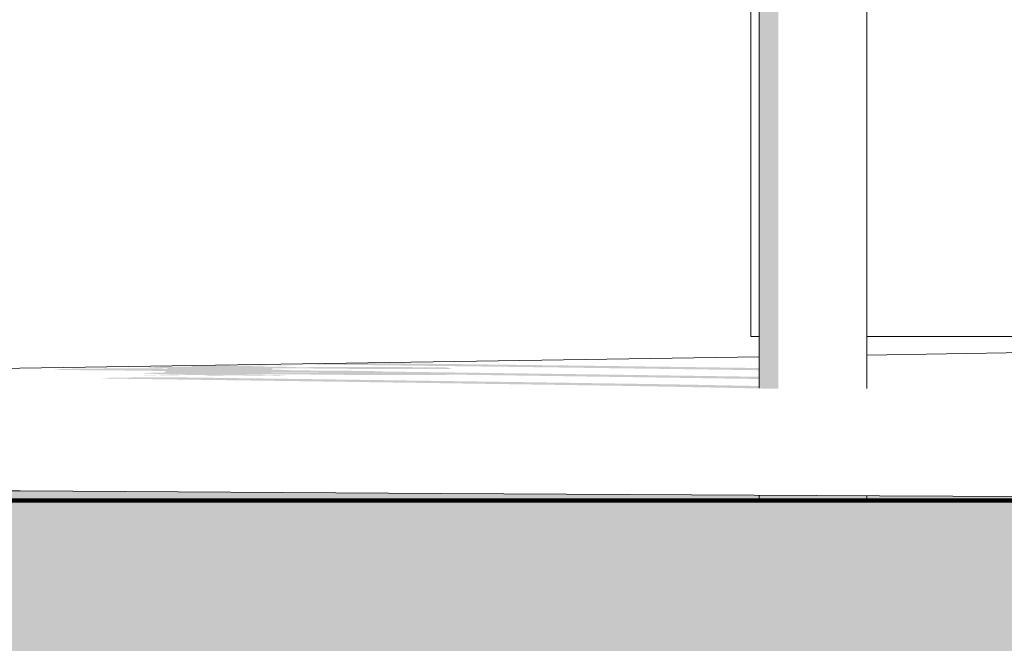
# Model space of a CAD drawing. Header units: metres. Extents: x -4 to 112, y -27 to 26.
# Tile 55 of 256: x 15.283 to 16.199, y -0.285 to 0.295. Entities that reach past the tile are written whole.
import ezdxf

# ---------------------------------------------------------------- set-up
doc = ezdxf.new("R2010")
doc.units = ezdxf.units.M
doc.header["$MEASUREMENT"] = 0
for name, color, linetype in [('20 Decke', 7, 'Continuous'), ('60 Auffüllung gesamt', 7, 'Continuous'), ('60 Ausstattung außen', 7, 'Continuous'), ('60 Gelände 2D Übersicht', 7, 'Continuous'), ('90 Allgemein Beschriftung', 7, 'Continuous')]:
    doc.layers.add(name, color=color, linetype=linetype)
doc.styles.add('ERSTELLTER_STIL_2', font='arial.ttf')
doc.dimstyles.new('ERSTELLTER_STIL__2', dxfattribs={"dimtxt": 0.2, "dimasz": 0.19, "dimexe": 0.18, "dimexo": 0.1, "dimgap": 0, "dimtad": 1, "dimzin": 0, "dimdsep": 46, "dimtxsty": 'ERSTELLTER_STIL_2', "dimblk": 'ARROWHEAD_10', "dimblk1": 'ARROWHEAD_10', "dimblk2": 'ARROWHEAD_10', "dimcen": 0.09, "dimclrd": 256, "dimclre": 256, "dimclrt": 256, "dimazin": 0, "dimtfac": 1, "dimtdec": 4, "dimtmove": 0, "dimatfit": 3, "dimfxl": 1, "dimtolj": 1, "dimtzin": 0, "dimarcsym": 0})
doc.dimstyles.new('ERSTELLTER_STIL__5', dxfattribs={"dimtxt": 0.18, "dimasz": 0.3648, "dimexe": 0.18, "dimexo": 0.0625, "dimgap": 0, "dimtad": 0, "dimtih": 1, "dimtoh": 1, "dimdec": 4, "dimzin": 0, "dimdsep": 46, "dimcen": 0.09, "dimadec": 0, "dimazin": 0, "dimtfac": 1, "dimtdec": 4, "dimtmove": 0, "dimatfit": 3, "dimldrblk": 'ARROWHEAD_5', "dimfxl": 1, "dimtolj": 1, "dimtzin": 0, "dimarcsym": 0})

# ---------------------------------------------------------------- blocks, each defined once
blk = doc.blocks.new('*D35', base_point=(27236.13209, 0))
at = {"layer": '60 Gelände 2D Übersicht', "linetype": 'Continuous', "lineweight": 18, "true_color": 0xf50000}
for points in [[(16.92243, -0.15255), (16.82243, -0.25255), (17.02243, -0.25255)], [(16.92243, -1.07727), (17.02243, -0.97727), (16.82243, -0.97727)]]:
    blk.add_hatch(color=1, dxfattribs=at).paths.add_polyline_path(points)
at = {"layer": '60 Gelände 2D Übersicht', "color": 1, "linetype": 'Continuous', "lineweight": 18, "true_color": 0xf50000}
for p, q in [((17.10993, -0.15255), (16.73493, -0.15255)), ((16.92243, -0.15255), (16.82243, -0.25255)), ((16.92243, -0.15255), (17.02243, -0.25255)), ((17.02243, -0.25255), (16.82243, -0.25255)), ((16.92243, -0.97727), (16.92243, -0.25255)), ((16.82243, -0.97727), (17.02243, -0.97727)), ((16.92243, -1.07727), (16.82243, -0.97727)), ((16.92243, -1.07727), (17.02243, -0.97727)), ((17.10993, -1.07727), (16.73493, -1.07727))]:
    blk.add_line(p, q, dxfattribs=at)
at = {"layer": '60 Gelände 2D Übersicht', "color": 1, "lineweight": 18, "true_color": 0xf50000, "insert": (16.89489, -0.81779), "char_height": 0.2, "attachment_point": 7, "rotation": 90, "style": 'ERSTELLTER_STIL_2'}
blk.add_mtext('\\A1;{\\pql;\\fArial|b0|i0|c0|p0;\\W1.000000;92\\fArial|b0|i0|c0|p0;\\W1.000000;\\A1{\\H.66x;\\S5^  ;}}', dxfattribs=at)
blk = doc.blocks.new('ARROWHEAD_10')
at = {"linetype": 'Continuous', "lineweight": 0}
blk.add_hatch(color=0, dxfattribs=at).paths.add_polyline_path([(-0.525, 0.525), (0, 0), (-0.525, -0.525)])
at = {"color": 0, "linetype": 'Continuous', "lineweight": 0}
blk.add_line((0, 0), (-1, 0), dxfattribs=at)
blk = doc.blocks.new('ARROWHEAD_5')
at = {"linetype": 'Continuous', "lineweight": 0}
blk.add_hatch(color=0, dxfattribs=at).paths.add_polyline_path([(-1, 0.2679), (0, 0), (-1, -0.2679)])
at = {"color": 0, "linetype": 'Continuous', "lineweight": 0}
blk.add_line((0, 0), (-1, 0), dxfattribs=at)

msp = doc.modelspace()

# ---------------------------------------------------------------- hatches: boundary and pattern name
at = {"layer": '60 Auffüllung gesamt', "linetype": 'Continuous', "lineweight": 0, "true_color": 0x000000}
for points in [[(15.40258, -0.02871), (15.40258, -0.02878), (15.40371, -0.02895), (15.40725, -0.02911), (15.40915, -0.02919), (15.41482, -0.02934), (15.41529, -0.02935), (15.49883, -0.02797), (15.49893, -0.02782), (15.49893, -0.02779), (15.49808, -0.02776), (15.49812, -0.02776), (15.5077, -0.02775), (15.50885, -0.02774), (15.51278, -0.02773), (15.53686, -0.02733), (15.53584, -0.0273), (15.53186, -0.02722), (15.53068, -0.02719), (15.52497, -0.02712), (15.51764, -0.02704), (15.50889, -0.02697), (15.50777, -0.02697), (15.49819, -0.02691), (15.48837, -0.02686), (15.48057, -0.02698), (15.48649, -0.02701), (15.49612, -0.02705), (15.50395, -0.0271), (15.51146, -0.02716), (15.51782, -0.02722), (15.5224, -0.02729), (15.5249, -0.02734), (15.52613, -0.02738), (15.52614, -0.02743), (15.52494, -0.02747), (15.52239, -0.0275), (15.5179, -0.02754), (15.51154, -0.02757), (15.50398, -0.02759), (15.49623, -0.0276), (15.4866, -0.0276), (15.47987, -0.02759), (15.47861, -0.02758), (15.47882, -0.02729), (15.47859, -0.02727), (15.47814, -0.02726), (15.47749, -0.02725), (15.47665, -0.02724), (15.47564, -0.02723), (15.47451, -0.02723), (15.47328, -0.02722), (15.47199, -0.02722), (15.47068, -0.02721), (15.46939, -0.02721), (15.46815, -0.02721), (15.46702, -0.02721), (15.46602, -0.02721), (15.46596, -0.02721), (15.46384, -0.02725), (15.46363, -0.02754), (15.46238, -0.02754), (15.45617, -0.02752), (15.44901, -0.02748), (15.44174, -0.0276), (15.44405, -0.02761), (15.44391, -0.02762), (15.44306, -0.02764), (15.44281, -0.02799), (15.44244, -0.02799), (15.43589, -0.02801), (15.4304, -0.02803), (15.42612, -0.02807), (15.41871, -0.02817), (15.4153, -0.02822), (15.40948, -0.02834), (15.40758, -0.0284), (15.40388, -0.02855)], [(15.41769, -0.02741), (15.42503, -0.02748), (15.43377, -0.02755), (15.43489, -0.02756), (15.44173, -0.0276), (15.44901, -0.02748), (15.44654, -0.02747), (15.43871, -0.02743), (15.4312, -0.02737), (15.42484, -0.02731), (15.42312, -0.02728), (15.4161, -0.02739)], [(15.45559, -0.02678), (15.44583, -0.02693), (15.44643, -0.02693), (15.45606, -0.02693), (15.46615, -0.02694), (15.4764, -0.02697), (15.48057, -0.02698), (15.48837, -0.02686), (15.48779, -0.02686), (15.47689, -0.02682), (15.46583, -0.02679)], [(15.46384, -0.02724), (15.46384, -0.02725), (15.46596, -0.02721), (15.46517, -0.02722), (15.46452, -0.02722), (15.46407, -0.02723)], [(15.53686, -0.02733), (15.51278, -0.02773), (15.51758, -0.02772), (15.52491, -0.02769), (15.53062, -0.02764), (15.53183, -0.02762), (15.53581, -0.02757), (15.53783, -0.0275), (15.53831, -0.02747), (15.53831, -0.0274), (15.53787, -0.02737)], [(15.54648, -0.02594), (15.61539, -0.02485), (15.59506, -0.02462), (15.52526, -0.0257)], [(15.54648, -0.02594), (15.59029, -0.02645), (15.65736, -0.02533), (15.61539, -0.02485)], [(15.63635, -0.027), (15.70148, -0.02586), (15.65736, -0.02533), (15.59029, -0.02645)], [(15.70148, -0.02586), (15.63635, -0.027), (15.68492, -0.02759), (15.748, -0.02643)], [(15.68492, -0.02759), (15.73631, -0.02824), (15.79723, -0.02705), (15.748, -0.02643)], [(15.79723, -0.02705), (15.73631, -0.02824), (15.79088, -0.02895), (15.8495, -0.02773)], [(15.31636, -0.03085), (15.3185, -0.03096), (15.39339, -0.02972), (15.39247, -0.02971), (15.38118, -0.02972), (15.36987, -0.02975), (15.35888, -0.02981), (15.34856, -0.0299), (15.3392, -0.03), (15.3311, -0.03012), (15.32451, -0.03026), (15.31961, -0.0304), (15.31657, -0.03055), (15.31548, -0.0307)], [(15.3303, -0.03124), (15.33825, -0.03133), (15.35227, -0.0315), (15.3615, -0.03157), (15.37143, -0.03162), (15.546, -0.02857), (15.52615, -0.02853), (15.52565, -0.02851), (15.52224, -0.02844), (15.51502, -0.02831), (15.51075, -0.02825), (15.50525, -0.02819), (15.49871, -0.02814), (15.49883, -0.02797), (15.41529, -0.02935), (15.41821, -0.02941), (15.42092, -0.02946), (15.42083, -0.02951), (15.41997, -0.02952), (15.41842, -0.02957), (15.41835, -0.02966), (15.41835, -0.02971), (15.4199, -0.02977), (15.42073, -0.02979), (15.42069, -0.02984), (15.41364, -0.02978), (15.4034, -0.02973), (15.3934, -0.02972), (15.3185, -0.03096), (15.31919, -0.03099), (15.32389, -0.03112)], [(15.41877, -0.03249), (15.51772, -0.03067), (15.51786, -0.03047), (15.51786, -0.03042), (15.51678, -0.03038), (15.51796, -0.03034), (15.51811, -0.03008), (15.51909, -0.03007), (15.52064, -0.03001), (15.52069, -0.02993), (15.52069, -0.02987), (15.51913, -0.02981), (15.51838, -0.0298), (15.51836, -0.02975), (15.52139, -0.02971), (15.52479, -0.02966), (15.52637, -0.02963), (15.55462, -0.0297), (15.55494, -0.02973), (15.55574, -0.02978), (15.55652, -0.02981), (15.55726, -0.02982), (15.56298, -0.02984), (15.63689, -0.02848), (15.61617, -0.02842), (15.61528, -0.02844), (15.61502, -0.02845), (15.61471, -0.02843), (15.61374, -0.02842), (15.5833, -0.02834), (15.5824, -0.02835), (15.58161, -0.02839), (15.58134, -0.02842), (15.55829, -0.02836), (15.55818, -0.02836), (15.55755, -0.02839), (15.55797, -0.02848), (15.55345, -0.02847), (15.55276, -0.02848), (15.55215, -0.02851), (15.55164, -0.02856), (15.55147, -0.02859), (15.546, -0.02857), (15.37143, -0.03162), (15.37174, -0.03162), (15.37969, -0.03164), (15.41904, -0.03212)], [(15.39803, -0.0359), (15.39803, -0.03598), (15.39847, -0.03601), (15.40049, -0.03609), (15.40447, -0.03617), (15.40566, -0.0362), (15.41136, -0.03628), (15.41868, -0.03637), (15.42742, -0.03644), (15.42854, -0.03645), (15.42937, -0.03646), (15.43522, -0.03634), (15.43236, -0.03632), (15.42486, -0.03625), (15.4185, -0.03618), (15.41393, -0.03611), (15.41143, -0.03605), (15.4102, -0.036), (15.4102, -0.03596), (15.4114, -0.03592), (15.41395, -0.03588), (15.41843, -0.03585), (15.42479, -0.03582), (15.43234, -0.0358), (15.4401, -0.0358), (15.44972, -0.03581), (15.45645, -0.03583), (15.45771, -0.03583), (15.45768, -0.03587), (15.54353, -0.03409), (15.52019, -0.03402), (15.51813, -0.03397), (15.51542, -0.03392), (15.51551, -0.03387), (15.51637, -0.03386), (15.51792, -0.0338), (15.51799, -0.03372), (15.51799, -0.03366), (15.51644, -0.0336), (15.51561, -0.03358), (15.51566, -0.03353), (15.52271, -0.03359), (15.53294, -0.03365), (15.54386, -0.03368), (15.54919, -0.03368), (15.55784, -0.03379), (15.61929, -0.03251), (15.61714, -0.0324), (15.61245, -0.03226), (15.60604, -0.03214), (15.59202, -0.03196), (15.58409, -0.03186), (15.57486, -0.03177), (15.56463, -0.03172), (15.55877, -0.0317), (15.4058, -0.03469), (15.41072, -0.03483), (15.41412, -0.03491), (15.42133, -0.03506), (15.4256, -0.03512), (15.43109, -0.03518), (15.43763, -0.03524), (15.4374, -0.03557), (15.4374, -0.0356), (15.43825, -0.03564), (15.43821, -0.03564), (15.42864, -0.03564), (15.42749, -0.03564), (15.41876, -0.03566), (15.41143, -0.03569), (15.40573, -0.03573), (15.40451, -0.03575), (15.40053, -0.03581), (15.39851, -0.03588)], [(15.40512, -0.03467), (15.4058, -0.03469), (15.55877, -0.0317), (15.55668, -0.0317), (15.53437, -0.03142), (15.53421, -0.03137), (15.53323, -0.03128), (15.53161, -0.03119), (15.52937, -0.0311), (15.52661, -0.03101), (15.52339, -0.03092), (15.51981, -0.03084), (15.51763, -0.03081), (15.51772, -0.03067), (15.41877, -0.03249), (15.41852, -0.03285), (15.41852, -0.0329), (15.4196, -0.03295), (15.41842, -0.03299), (15.41827, -0.03325), (15.41729, -0.03326), (15.41574, -0.03331), (15.41569, -0.0334), (15.41569, -0.03345), (15.41724, -0.03352), (15.41799, -0.03353), (15.41802, -0.03358), (15.41498, -0.03362), (15.41159, -0.03367), (15.40571, -0.03379), (15.40381, -0.03386), (15.40005, -0.03401), (15.39868, -0.03417), (15.39868, -0.03425), (15.39974, -0.03442), (15.40321, -0.03459)], [(15.43522, -0.03634), (15.42937, -0.03646), (15.43811, -0.03653), (15.4485, -0.03659), (15.45939, -0.03664), (15.47044, -0.03668), (15.48133, -0.03671), (15.49171, -0.03673), (15.50129, -0.03673), (15.50243, -0.03673), (15.51116, -0.03671), (15.51849, -0.03668), (15.52419, -0.03664), (15.52541, -0.03662), (15.52939, -0.03656), (15.53141, -0.03649), (15.53189, -0.03647), (15.53189, -0.03639), (15.53145, -0.03636), (15.52943, -0.03628), (15.52545, -0.03619), (15.52427, -0.03617), (15.51857, -0.03608), (15.51124, -0.036), (15.50251, -0.03591), (15.50139, -0.03591), (15.49225, -0.03584), (15.49238, -0.03583), (15.49323, -0.03581), (15.49349, -0.03544), (15.49386, -0.03544), (15.50041, -0.03543), (15.5059, -0.03541), (15.51017, -0.03537), (15.51758, -0.03528), (15.52099, -0.03523), (15.52411, -0.03516), (15.55066, -0.03525), (15.55098, -0.03528), (15.55177, -0.03533), (15.55255, -0.03536), (15.5533, -0.03538), (15.56007, -0.0354), (15.56065, -0.03553), (15.58195, -0.0356), (15.58231, -0.03563), (15.58277, -0.03565), (15.68193, -0.03344), (15.62038, -0.03262), (15.61996, -0.03255), (15.61929, -0.03251), (15.55784, -0.03379), (15.56578, -0.03389), (15.55451, -0.03386), (15.5542, -0.03386), (15.55367, -0.03389), (15.55413, -0.034), (15.54952, -0.03398), (15.54883, -0.03399), (15.54822, -0.03402), (15.54771, -0.03407), (15.54753, -0.0341), (15.54353, -0.03409), (15.45768, -0.03587), (15.45748, -0.03616), (15.45771, -0.03616), (15.45816, -0.03617), (15.45881, -0.03618), (15.45965, -0.03619), (15.46066, -0.0362), (15.46179, -0.03621), (15.46302, -0.03622), (15.46431, -0.03623), (15.46562, -0.03623), (15.46691, -0.03623), (15.46814, -0.03624), (15.46927, -0.03624), (15.47027, -0.03623), (15.47112, -0.03623), (15.47177, -0.03623), (15.47222, -0.03622), (15.47245, -0.03621), (15.47267, -0.03589), (15.47392, -0.03589), (15.48012, -0.03592), (15.48975, -0.03598), (15.49756, -0.03604), (15.50506, -0.03611), (15.51142, -0.03619), (15.51599, -0.03626), (15.51849, -0.03631), (15.51972, -0.03636), (15.51972, -0.03641), (15.51853, -0.03645), (15.51597, -0.03649), (15.51149, -0.03652), (15.50513, -0.03655), (15.49758, -0.03656), (15.48983, -0.03656), (15.48021, -0.03655), (15.47013, -0.03652), (15.45989, -0.03648), (15.4498, -0.03643), (15.44018, -0.03637)], [(15.5542, -0.03386), (15.5545, -0.03386), (15.55435, -0.03386)], [(15.56298, -0.02984), (15.56406, -0.02984), (15.56466, -0.02998), (15.58601, -0.03004), (15.58628, -0.03005), (15.5873, -0.0301), (15.58828, -0.03011), (15.61871, -0.0302), (15.61961, -0.03019), (15.61986, -0.03017), (15.62017, -0.03019), (15.62114, -0.0302), (15.63391, -0.03024), (15.68287, -0.02928), (15.68275, -0.02926), (15.68215, -0.02915), (15.68146, -0.02905), (15.68072, -0.02896), (15.67994, -0.02889), (15.67915, -0.02884), (15.67837, -0.02881), (15.67762, -0.02879), (15.67079, -0.02878), (15.67022, -0.02865), (15.649, -0.02859), (15.6486, -0.02856), (15.64758, -0.02852), (15.64661, -0.0285), (15.63689, -0.02848)], [(15.5843, -0.03569), (15.61471, -0.03579), (15.61561, -0.03578), (15.61587, -0.03577), (15.61617, -0.03578), (15.61715, -0.0358), (15.64756, -0.0359), (15.64846, -0.03589), (15.64926, -0.03586), (15.6495, -0.03583), (15.67258, -0.03591), (15.67325, -0.03588), (15.67282, -0.03578), (15.6774, -0.03579), (15.67809, -0.03578), (15.6787, -0.03576), (15.67921, -0.03571), (15.67961, -0.03564), (15.67989, -0.03555), (15.68003, -0.03545), (15.68003, -0.03543), (15.69846, -0.03568), (15.75201, -0.03439), (15.68193, -0.03344), (15.58277, -0.03565), (15.58332, -0.03567)], [(15.68287, -0.02928), (15.63392, -0.03024), (15.65157, -0.03029), (15.65247, -0.03028), (15.65326, -0.03024), (15.65346, -0.03022), (15.67663, -0.03029), (15.67731, -0.03026), (15.67685, -0.03016), (15.68142, -0.03017), (15.6821, -0.03016), (15.68271, -0.03013), (15.68323, -0.03008), (15.68363, -0.03002), (15.6839, -0.02993), (15.68404, -0.02984), (15.68405, -0.02973), (15.68391, -0.02961), (15.68365, -0.02949), (15.68326, -0.02937)], [(15.69846, -0.03568), (15.77665, -0.03676), (15.82738, -0.03544), (15.75201, -0.03439)], [(15.86116, -0.03797), (15.90885, -0.0366), (15.82738, -0.03544), (15.77665, -0.03676)], [(15.84906, -0.02972), (15.90523, -0.02847), (15.8495, -0.02773), (15.79088, -0.02895)], [(15.91134, -0.03056), (15.9649, -0.02928), (15.90523, -0.02847), (15.84906, -0.02972)], [(15.953, -0.0393), (15.97067, -0.03874), (15.97067, -0.0375), (15.90885, -0.0366), (15.86116, -0.03797)], [(15.96489, -0.02928), (15.91134, -0.03056), (15.97067, -0.03139), (15.97067, -0.02936)], [(15.37754, -0.03933), (15.40245, -0.03966), (15.45862, -0.03841), (15.44873, -0.03828), (15.44262, -0.0382), (15.43553, -0.03813), (15.42766, -0.03809), (15.41926, -0.03807), (15.41058, -0.03806), (15.40189, -0.03808), (15.39344, -0.03812), (15.3855, -0.03818), (15.3783, -0.03826), (15.37208, -0.03835), (15.367, -0.03845), (15.36324, -0.03857), (15.3609, -0.03869), (15.36005, -0.03881), (15.36072, -0.03893), (15.36289, -0.03905), (15.3665, -0.03915), (15.37143, -0.03925)], [(15.40245, -0.03966), (15.48558, -0.04079), (15.53913, -0.0395), (15.45862, -0.03841)], [(15.48558, -0.04079), (15.57497, -0.04203), (15.62571, -0.04071), (15.53913, -0.0395)], [(15.62571, -0.04071), (15.57497, -0.04203), (15.6716, -0.04341), (15.71928, -0.04204)], [(15.7766, -0.04493), (15.82097, -0.04352), (15.71928, -0.04204), (15.6716, -0.04341)], [(15.7766, -0.04493), (15.84779, -0.04599), (15.88992, -0.04454), (15.82097, -0.04352)], [(15.84779, -0.04599), (15.88436, -0.04668), (15.92534, -0.04521), (15.88992, -0.04454)], [(15.95993, -0.04815), (15.97067, -0.04773), (15.97067, -0.04609), (15.92534, -0.04521), (15.88436, -0.04668)], [(15.97067, -0.03874), (15.953, -0.0393), (15.97067, -0.03956)], [(15.97067, -0.04773), (15.95993, -0.04815), (15.98237, -0.0486), (15.97737, -0.04846), (15.97369, -0.04832), (15.97143, -0.04818), (15.97067, -0.04803)]]:
    msp.add_hatch(color=18, dxfattribs=at).paths.add_polyline_path(points)
at = {"layer": '60 Auffüllung gesamt', "linetype": 'Continuous', "lineweight": 18, "true_color": 0xffa8a8}
h = msp.add_hatch(dxfattribs=at)
h.set_pattern_fill('Boden__gewachsen_0001', color=21, style=0, pattern_type=2)
h.set_pattern_definition([(45, (27236.1321, 0), (-0.2121320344, 0.2121320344), []), (45, (27236.0614, 0.0707), (-0.424264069, 0.424264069), []), (45, (27235.9907, 0.1414), (-0.424264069, 0.424264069), []), (135, (27235.91996, 0.21213), (0.07071067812, 0.07071067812), [0.3, -0.3])])
h.paths.add_polyline_path([(2.34191, -0.28443), (2.34191, -0.69298), (2.50699, -0.69397), (2.8673, -0.69598), (3.22984, -0.69785), (3.59551, -0.69959), (3.96526, -0.70119), (4.34006, -0.70267), (4.72095, -0.70401), (5.109, -0.70522), (5.50536, -0.70631), (5.8833, -0.70718), (6.08957, -0.71109), (6.5115, -0.71889), (6.94642, -0.72675), (7.39596, -0.73467), (7.86193, -0.7427), (8.34634, -0.75085), (8.85141, -0.75915), (9.79483, -0.799), (10.31962, -0.83367), (10.86074, -0.86989), (11.41735, -0.90764), (11.98843, -0.94687), (12.57277, -0.98753), (13.16896, -1.02956), (13.77538, -1.07286), (14.08032, -1.09492), (16.99845, -1.1819), (17.6135, -1.17264), (18.21591, -1.16346), (18.81778, -1.15417), (19.41809, -1.1448), (20.95704, -1.17045), (21.52626, -1.15977), (22.0974, -1.14918), (22.6698, -1.13868), (23.2428, -1.12828), (23.81575, -1.11801), (24.57362, -1.12083), (24.8549, -1.11575), (45.28385, -1.36547), (46.73623, -1.22914), (65.44508, -1.26604), (67.19273, -1.40584), (86.26508, -1.36627), (87.18556, -1.35899), (107.22126, -1.3255), (108.21428, -1.33315), (111.99321, -1.36852), (111.99321, -0.85613), (107.38256, -0.19263), (87.47727, -0.19196), (85.50247, -0.19128), (83.73247, -0.17598), (66.21256, -0.17421), (48.21391, -0.17346), (46.61319, -0.19028), (44.43539, -0.18985), (42.08771, -0.1735), (23.33036, -0.16849), (23.07278, -0.16833), (22.55454, -0.16786), (22.0353, -0.16723), (21.51662, -0.16646), (21.00003, -0.16555), (20.48703, -0.1645), (19.97905, -0.16332), (19.47746, -0.16202), (18.98354, -0.16059), (18.48859, -0.15901), (17.18371, -0.15255), (17.16756, -0.15353), (16.94295, -0.15251), (16.50516, -0.15038), (16.08241, -0.1482), (15.67513, -0.14597), (15.28364, -0.14369), (14.90819, -0.14139), (14.63348, -0.13993), (14.32815, -0.13855), (14.02472, -0.13731), (13.72259, -0.13618), (13.42121, -0.13517), (13.27012, -0.13472), (12.96566, -0.13469), (12.48988, -0.13475), (12.02115, -0.13489), (11.55835, -0.13513), (11.10038, -0.13545), (10.64624, -0.13586), (10.19497, -0.13636), (9.74566, -0.13693), (9.29742, -0.13759), (8.84942, -0.13833), (8.40082, -0.13915), (8.17522, -0.1396)])
at = {"layer": '60 Ausstattung außen', "linetype": 'Continuous', "lineweight": 0, "true_color": 0x000000}
for points in [[(15.97067, 0.82474), (15.97067, -0.04803), (15.97143, -0.04818), (15.97143, 0.82474)], [(15.97369, 0.82474), (15.97143, 0.82474), (15.97143, -0.04818), (15.97369, -0.04832)], [(15.97737, 0.82474), (15.97369, 0.82474), (15.97369, -0.04832), (15.97737, -0.04846)], [(15.97737, 0.82474), (15.97737, -0.04846), (15.98237, -0.0486), (15.98237, 0.82474)], [(15.98853, 0.82474), (15.98237, 0.82474), (15.98237, -0.0486), (15.98853, -0.04872)]]:
    msp.add_hatch(color=18, dxfattribs=at).paths.add_polyline_path(points)

# ---------------------------------------------------------------- linework, layer by layer
at = {"layer": '20 Decke', "color": 7, "linetype": 'Continuous', "lineweight": 13}
for p, q in [((15.96297, 0), (15.96297, 0.62474)), ((15.96297, 0), (15.97067, 0)), ((16.07078, 0), (17.06297, 0))]:
    msp.add_line(p, q, dxfattribs=at)
at = {"layer": '60 Auffüllung gesamt', "color": 8, "linetype": 'Continuous', "lineweight": 18}
for p, q in [((16.07078, -0.01725), (17.18371, 0)), ((8.17522, -0.1396), (15.97067, -0.0188))]:
    msp.add_line(p, q, dxfattribs=at)
at = {"layer": '60 Auffüllung gesamt', "color": 7, "linetype": 'Continuous', "lineweight": 18, "flags": 128}
msp.add_lwpolyline([(42.08771, -0.1735), (23.33036, -0.16849), (23.07278, -0.16833), (22.55454, -0.16786), (22.0353, -0.16723), (21.51662, -0.16646), (21.00003, -0.16555), (20.48703, -0.1645), (19.97905, -0.16332), (19.47746, -0.16202), (18.98354, -0.16059), (18.48859, -0.15901), (17.18371, -0.15255), (17.16756, -0.15353), (16.94295, -0.15251), (16.50516, -0.15038), (16.08241, -0.1482), (15.67513, -0.14597), (15.28364, -0.14369), (14.90819, -0.14139), (14.63348, -0.13993), (14.32815, -0.13855), (14.02472, -0.13731), (13.72259, -0.13618)], dxfattribs=at)
at = {"layer": '60 Ausstattung außen', "color": 7, "linetype": 'Continuous', "lineweight": 13}
for p, q in [((15.97067, -0.04803), (15.97067, 0.82474)), ((16.07067, -0.04841), (16.07067, 0.82474)), ((16.07073, -0.03935), (16.07073, 0.62474)), ((16.07078, -0.03106), (16.07078, 0.62474)), ((15.97067, -0.15427), (15.97067, -0.14759)), ((16.07067, -0.15446), (16.07067, -0.14814)), ((16.07073, -0.15446), (16.07073, -0.14814)), ((16.07078, -0.15446), (16.07078, -0.14814))]:
    msp.add_line(p, q, dxfattribs=at)
at = {"layer": '60 Gelände 2D Übersicht', "color": 7, "linetype": 'Continuous', "lineweight": 100}
msp.add_line((15.10329, -0.15255), (60.28741, -0.15255), dxfattribs=at)

# ---------------------------------------------------------------- dimensions: what is measured, and where the dimension line sits
at = {"layer": '60 Gelände 2D Übersicht', "color": 1, "linetype": 'Continuous', "lineweight": 18, "true_color": 0xf50000}
dim = msp.add_linear_dim(base=(16.92243, -0.15255), p1=(17.34109, -1.07727), p2=(17.34109, -0.15255), angle=90, dimstyle='ERSTELLTER_STIL__2', dxfattribs=at)
dim.commit()
dim.dimension.update_dxf_attribs({"geometry": '*D35', "text_midpoint": (16.78243, -0.39633), "dimtype": 160, "text_rotation": 90})

# ---------------------------------------------------------------- leaders
at = {"layer": '90 Allgemein Beschriftung', "color": 7, "linetype": 'Continuous', "lineweight": 13, "annotation_type": 0, "has_hookline": 1, "hookline_direction": 0, "text_width": 1.66827}
msp.add_leader([(12.85454, -0.12293), (12.85454, 0.58129), (13.85454, 0.59108)], dimstyle='ERSTELLTER_STIL__5', dxfattribs=at)

doc.saveas('drawing.dxf')
